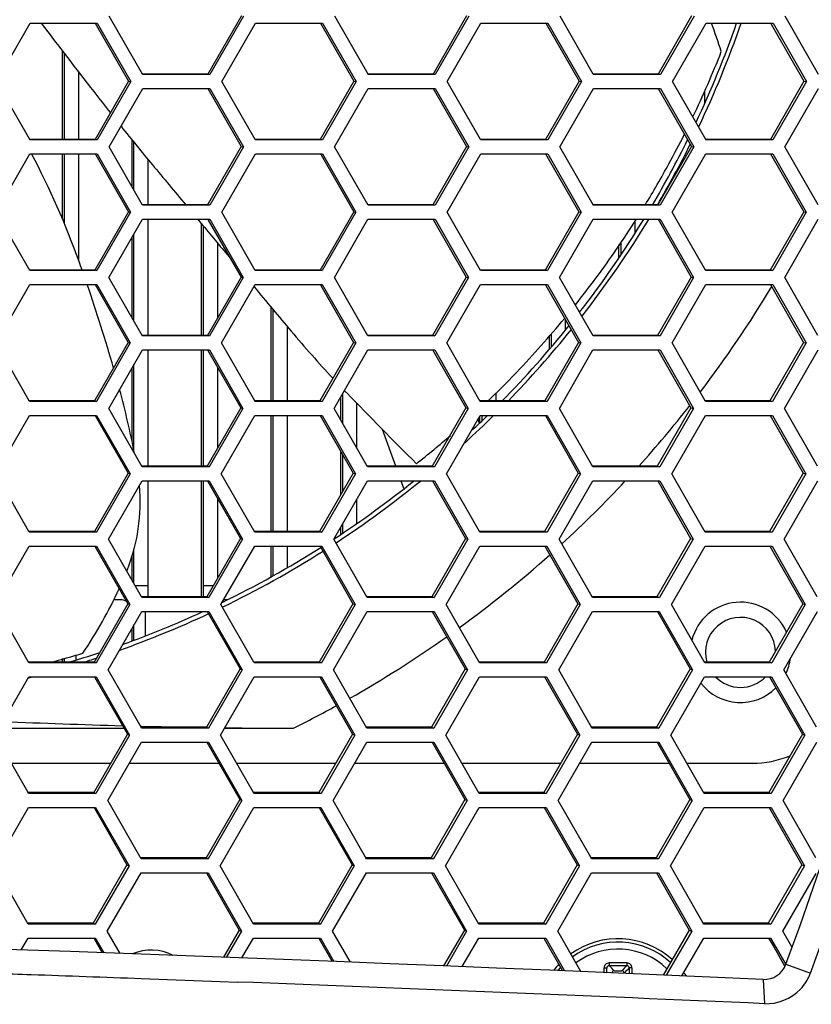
# Model space of a CAD drawing. Header units: millimetres. Extents: x 0 to 420, y -341 to 792.
# Tile 211 of 256: x 189.02 to 194.78, y 215.6 to 222.77. Entities that reach past the tile are written whole.
import ezdxf

# ---------------------------------------------------------------- set-up
doc = ezdxf.new("R2010")
doc.units = ezdxf.units.MM
doc.header["$LTSCALE"] = 23.1
doc.layers.get('0').update_dxf_attribs({"linetype": 'CONTINUOUS'})
doc.layers.add('02___PRT_ALL_AXES', color=7, linetype='CONTINUOUS')

msp = doc.modelspace()

# ---------------------------------------------------------------- linework, layer by layer
at = {"color": 7, "linetype": 'Continuous'}
for p, q in [((189.9131, 222.3749), (189.6703, 222.7978)), ((190.6325, 222.7996), (190.3879, 222.3749)), ((190.6479, 222.7978), (190.4031, 222.3729)), ((191.5551, 222.3749), (191.3124, 222.7978)), ((192.2728, 222.7996), (192.0283, 222.3749)), ((192.2894, 222.7978), (192.0447, 222.3729)), ((193.1959, 222.3749), (192.9535, 222.7978)), ((193.9119, 222.7996), (193.6676, 222.3749)), ((193.9297, 222.7978), (193.6852, 222.3729)), ((194.8367, 222.3729), (194.5933, 222.7978)), ((188.8484, 222.3219), (189.0933, 222.7469)), ((189.0933, 222.7469), (189.5822, 222.7469)), ((189.5686, 222.7469), (189.8115, 222.324)), ((189.5822, 222.7469), (189.8263, 222.3219)), ((190.491, 222.3219), (190.7358, 222.7469)), ((190.7358, 222.7469), (191.2244, 222.7469)), ((191.2096, 222.7469), (191.4522, 222.324)), ((191.2244, 222.7469), (191.4683, 222.3219)), ((192.1326, 222.3219), (192.3772, 222.7469)), ((192.3772, 222.7469), (192.8655, 222.7469)), ((192.8495, 222.7469), (193.0919, 222.324)), ((192.8655, 222.7469), (193.1091, 222.3219)), ((193.773, 222.3219), (194.0175, 222.7469)), ((194.0175, 222.7469), (194.5054, 222.7469)), ((194.4882, 222.7469), (194.4925, 222.7394)), ((194.4925, 222.7394), (194.7304, 222.324)), ((194.5054, 222.7469), (194.7489, 222.3219)), ((189.3298, 221.8993), (189.3298, 222.5436)), ((189.3434, 221.8993), (189.3434, 222.5258)), ((189.4454, 222.393), (189.4454, 221.8993)), ((189.9143, 222.3729), (189.9131, 222.3749)), ((190.3879, 222.3749), (189.9143, 222.3749)), ((190.4031, 222.3729), (189.9143, 222.3729)), ((191.5563, 222.3729), (191.5551, 222.3749)), ((192.0283, 222.3749), (191.5563, 222.3749)), ((192.0447, 222.3729), (191.5563, 222.3729)), ((193.1971, 222.3729), (193.1959, 222.3749)), ((193.6676, 222.3749), (193.1971, 222.3749)), ((193.6852, 222.3729), (193.1971, 222.3729)), ((189.0911, 221.8993), (188.8484, 222.3219)), ((189.8115, 222.324), (189.5667, 221.8993)), ((189.8263, 222.3219), (189.5814, 221.8969)), ((189.6693, 221.8459), (189.9142, 222.2709)), ((189.8115, 222.324), (189.8263, 222.3219)), ((189.9142, 222.2709), (190.403, 222.2709)), ((190.389, 222.2709), (190.6314, 221.8484)), ((190.403, 222.2709), (190.6468, 221.8459)), ((190.7335, 221.8993), (190.491, 222.3219)), ((191.4522, 222.324), (191.2076, 221.8993)), ((191.4683, 222.3219), (191.2235, 221.8969)), ((191.3113, 221.8459), (191.5561, 222.2709)), ((191.4522, 222.324), (191.4683, 222.3219)), ((191.5561, 222.2709), (192.0446, 222.2709)), ((192.0294, 222.2709), (192.2716, 221.8484)), ((192.0446, 222.2709), (192.2882, 221.8459)), ((192.3748, 221.8993), (192.1326, 222.3219)), ((193.0919, 222.324), (192.8474, 221.8993)), ((193.1091, 222.3219), (192.8645, 221.8969)), ((192.9523, 221.8459), (193.197, 222.2709)), ((193.0919, 222.324), (193.1091, 222.3219)), ((193.197, 222.2709), (193.6851, 222.2709)), ((193.6687, 222.2709), (193.9107, 221.8484)), ((193.6851, 222.2709), (193.9285, 221.8459)), ((194.015, 221.8993), (193.773, 222.3219)), ((194.7304, 222.324), (194.4861, 221.8993)), ((194.7489, 222.3219), (194.5043, 221.8969)), ((194.5921, 221.8459), (194.8366, 222.2709)), ((194.7304, 222.324), (194.7489, 222.3219)), ((194.0048, 222.2544), (194.0048, 222.1645)), ((189.0924, 221.8969), (189.0911, 221.8993)), ((189.5667, 221.8993), (189.0924, 221.8993)), ((189.5814, 221.8969), (189.0924, 221.8969)), ((189.5667, 221.8993), (189.5814, 221.8969)), ((189.9131, 221.421), (189.6693, 221.8459)), ((189.8364, 221.5547), (189.8364, 221.8961)), ((189.85, 221.531), (189.85, 221.8795)), ((190.6314, 221.8484), (190.3867, 221.4237)), ((190.6468, 221.8459), (190.4019, 221.421)), ((190.6314, 221.8484), (190.6468, 221.8459)), ((190.7348, 221.8969), (190.7335, 221.8993)), ((191.2076, 221.8993), (190.7348, 221.8993)), ((191.2235, 221.8969), (190.7348, 221.8969)), ((191.555, 221.421), (191.3113, 221.8459)), ((192.2716, 221.8484), (192.027, 221.4237)), ((192.2882, 221.8459), (192.0434, 221.421)), ((192.2716, 221.8484), (192.2882, 221.8459)), ((192.3762, 221.8969), (192.3748, 221.8993)), ((192.8474, 221.8993), (192.3762, 221.8993)), ((192.8645, 221.8969), (192.3762, 221.8969)), ((193.1941, 221.4237), (192.9523, 221.8459)), ((193.9107, 221.8484), (193.6662, 221.4237)), ((193.9285, 221.8459), (193.6838, 221.421)), ((193.9107, 221.8484), (193.9285, 221.8459)), ((194.0164, 221.8969), (194.015, 221.8993)), ((194.4861, 221.8993), (194.0164, 221.8993)), ((194.5043, 221.8969), (194.0164, 221.8969)), ((194.8337, 221.4237), (194.5921, 221.8459)), ((188.8473, 221.37), (189.0923, 221.7949)), ((189.0923, 221.7949), (189.5812, 221.7949)), ((189.3298, 221.3198), (189.3298, 221.7949)), ((189.3434, 221.2869), (189.3434, 221.7949)), ((189.4454, 221.7949), (189.4454, 221.0249)), ((189.568, 221.7949), (189.5713, 221.7892)), ((189.5713, 221.7892), (189.8103, 221.3728)), ((189.5812, 221.7949), (189.8251, 221.37)), ((190.4898, 221.37), (190.7347, 221.7949)), ((190.7347, 221.7949), (191.2233, 221.7949)), ((191.2089, 221.7949), (191.2125, 221.7887)), ((191.2125, 221.7887), (191.451, 221.3728)), ((191.2233, 221.7949), (191.467, 221.37)), ((192.1312, 221.37), (192.3761, 221.7949)), ((192.3761, 221.7949), (192.8643, 221.7949)), ((192.8487, 221.7949), (193.0906, 221.3728)), ((192.8643, 221.7949), (193.1078, 221.37)), ((193.7716, 221.37), (194.0162, 221.7949)), ((194.0162, 221.7949), (194.5042, 221.7949)), ((194.4873, 221.7949), (194.729, 221.3728)), ((194.5042, 221.7949), (194.7474, 221.37)), ((189.952, 221.7551), (189.952, 221.4237)), ((190.3867, 221.4237), (189.9131, 221.4237)), ((190.4019, 221.421), (189.9131, 221.421)), ((192.027, 221.4237), (191.555, 221.4237)), ((192.0434, 221.421), (191.555, 221.421)), ((193.1957, 221.421), (193.1941, 221.4237)), ((193.6662, 221.4237), (193.1957, 221.4237)), ((193.6838, 221.421), (193.1957, 221.421)), ((189.0911, 220.945), (188.8473, 221.37)), ((189.8103, 221.3728), (189.5654, 220.9481)), ((189.8251, 221.37), (189.58, 220.945)), ((189.8103, 221.3728), (189.8251, 221.37)), ((190.7334, 220.945), (190.4898, 221.37)), ((191.451, 221.3728), (191.2062, 220.9481)), ((191.467, 221.37), (191.222, 220.945)), ((191.451, 221.3728), (191.467, 221.37)), ((192.3747, 220.945), (192.1312, 221.37)), ((193.0906, 221.3728), (192.8459, 220.9481)), ((193.1078, 221.37), (192.8629, 220.945)), ((193.0906, 221.3728), (193.1078, 221.37)), ((194.013, 220.9481), (193.7716, 221.37)), ((194.729, 221.3728), (194.4844, 220.9481)), ((194.7474, 221.37), (194.5027, 220.945)), ((194.729, 221.3728), (194.7474, 221.37)), ((189.6679, 220.8941), (189.913, 221.319)), ((189.913, 221.319), (190.4017, 221.319)), ((189.952, 221.319), (189.952, 220.4726)), ((190.343, 220.4726), (190.343, 221.285)), ((190.3566, 220.4726), (190.3566, 221.2687)), ((190.3881, 221.319), (190.3915, 221.3131)), ((190.3915, 221.3131), (190.63, 220.8972)), ((190.4017, 221.319), (190.6454, 220.8941)), ((191.3099, 220.8941), (191.5548, 221.319)), ((191.5548, 221.319), (192.0433, 221.319)), ((192.0284, 221.319), (192.0321, 221.3126)), ((192.0321, 221.3126), (192.2701, 220.8972)), ((192.0433, 221.319), (192.2867, 220.8941)), ((192.9507, 220.8941), (193.1955, 221.319)), ((193.1955, 221.319), (193.6836, 221.319)), ((193.4982, 221.3046), (193.4982, 221.2199)), ((193.6676, 221.319), (193.909, 220.8972)), ((193.6836, 221.319), (193.9269, 220.8941)), ((194.5904, 220.8941), (194.8351, 221.319)), ((189.85, 220.5766), (189.85, 221.2098)), ((189.8364, 220.6003), (189.8364, 221.1862)), ((190.4586, 221.1464), (190.4586, 220.6)), ((193.3826, 221.039), (193.3826, 221.1338)), ((193.3962, 221.1534), (193.3962, 221.058)), ((189.5654, 220.9481), (189.0911, 220.9481)), ((189.58, 220.945), (189.0911, 220.945)), ((189.5654, 220.9481), (189.58, 220.945)), ((191.2062, 220.9481), (190.7334, 220.9481)), ((191.222, 220.945), (190.7334, 220.945)), ((191.2062, 220.9481), (191.222, 220.945)), ((192.8459, 220.9481), (192.3747, 220.9481)), ((192.8629, 220.945), (192.3747, 220.945)), ((192.8459, 220.9481), (192.8629, 220.945)), ((194.0148, 220.945), (194.013, 220.9481)), ((194.4844, 220.9481), (194.0148, 220.9481)), ((194.5027, 220.945), (194.0148, 220.945)), ((194.4844, 220.9481), (194.5027, 220.945)), ((188.8458, 220.4181), (189.091, 220.8431)), ((189.091, 220.8431), (189.5799, 220.8431)), ((189.567, 220.8431), (189.8087, 220.4216)), ((189.5799, 220.8431), (189.8235, 220.4181)), ((189.9096, 220.4726), (189.6679, 220.8941)), ((190.63, 220.8972), (190.3851, 220.4726)), ((190.6454, 220.8941), (190.4003, 220.4691)), ((190.4882, 220.4181), (190.7333, 220.8431)), ((190.63, 220.8972), (190.6454, 220.8941)), ((190.7333, 220.8431), (191.2219, 220.8431)), ((191.2078, 220.8431), (191.2113, 220.837)), ((191.2113, 220.837), (191.4493, 220.4216)), ((191.2219, 220.8431), (191.4653, 220.4181)), ((191.5533, 220.4691), (191.3099, 220.8941)), ((192.2701, 220.8972), (192.0253, 220.4726)), ((192.2867, 220.8941), (192.0417, 220.4691)), ((192.1295, 220.4181), (192.3745, 220.8431)), ((192.2701, 220.8972), (192.2867, 220.8941)), ((192.3745, 220.8431), (192.8627, 220.8431)), ((192.8475, 220.8431), (192.8513, 220.8365)), ((192.8513, 220.8365), (193.0888, 220.4216)), ((192.8627, 220.8431), (193.106, 220.4181)), ((193.194, 220.4691), (192.9507, 220.8941)), ((193.909, 220.8972), (193.6644, 220.4726)), ((193.9269, 220.8941), (193.682, 220.4691)), ((193.7697, 220.4181), (194.0146, 220.8431)), ((193.909, 220.8972), (193.9269, 220.8941)), ((194.0146, 220.8431), (194.5025, 220.8431)), ((194.4861, 220.8431), (194.7271, 220.4216)), ((194.5025, 220.8431), (194.7455, 220.4181)), ((194.8314, 220.4726), (194.5904, 220.8941)), ((190.8496, 219.997), (190.8496, 220.6785)), ((190.8632, 219.997), (190.8632, 220.6623)), ((192.9916, 220.5914), (192.9916, 220.5164)), ((190.9652, 220.5405), (190.9652, 219.997)), ((192.8896, 220.4856), (192.8896, 220.3919)), ((189.0873, 219.997), (188.8458, 220.4181)), ((189.8087, 220.4216), (189.5637, 219.997)), ((189.8235, 220.4181), (189.5784, 219.9932)), ((189.8087, 220.4216), (189.8235, 220.4181)), ((189.9116, 220.4691), (189.9096, 220.4726)), ((190.3851, 220.4726), (189.9116, 220.4726)), ((190.4003, 220.4691), (189.9116, 220.4691)), ((190.3851, 220.4726), (190.4003, 220.4691)), ((190.7295, 219.997), (190.4882, 220.4181)), ((191.4493, 220.4216), (191.2044, 219.997)), ((191.4653, 220.4181), (191.2202, 219.9932)), ((191.4493, 220.4216), (191.4653, 220.4181)), ((192.0253, 220.4726), (191.5533, 220.4726)), ((192.0417, 220.4691), (191.5533, 220.4691)), ((192.0253, 220.4726), (192.0417, 220.4691)), ((192.3728, 219.9932), (192.1295, 220.4181)), ((193.0888, 220.4216), (192.844, 219.997)), ((193.106, 220.4181), (192.861, 219.9932)), ((192.876, 220.3753), (192.876, 220.4706)), ((193.0888, 220.4216), (193.106, 220.4181)), ((193.6644, 220.4726), (193.194, 220.4726)), ((193.682, 220.4691), (193.194, 220.4691)), ((193.6644, 220.4726), (193.682, 220.4691)), ((194.0106, 219.997), (193.7697, 220.4181)), ((194.7271, 220.4216), (194.4824, 219.997)), ((194.7455, 220.4181), (194.5006, 219.9932)), ((194.7271, 220.4216), (194.7455, 220.4181)), ((189.6662, 219.9423), (189.9114, 220.3672)), ((189.9114, 220.3672), (190.4001, 220.3672)), ((189.952, 220.3672), (189.952, 219.5215)), ((190.343, 219.5215), (190.343, 220.3672)), ((190.3566, 219.5215), (190.3566, 220.3672)), ((190.3869, 220.3672), (190.6282, 219.9461)), ((190.4001, 220.3672), (190.6436, 219.9423)), ((191.308, 219.9423), (191.5531, 220.3672)), ((191.5531, 220.3672), (192.0415, 220.3672)), ((192.0271, 220.3672), (192.0307, 220.3609)), ((192.0307, 220.3609), (192.2682, 219.9461)), ((192.0415, 220.3672), (192.2848, 219.9423)), ((192.9488, 219.9423), (193.1937, 220.3672)), ((193.1937, 220.3672), (193.6818, 220.3672)), ((193.6662, 220.3672), (193.907, 219.9461)), ((193.6818, 220.3672), (193.9248, 219.9423)), ((194.5883, 219.9423), (194.8332, 220.3672)), ((189.85, 219.6328), (189.85, 220.2607)), ((189.8364, 219.6999), (189.8364, 220.2371)), ((190.4586, 220.2421), (190.4586, 219.6522)), ((191.3698, 220.0493), (191.3698, 219.8344)), ((192.485, 220.0553), (192.485, 219.997)), ((189.0895, 219.9932), (189.0873, 219.997)), ((189.5637, 219.997), (189.0895, 219.997)), ((189.5784, 219.9932), (189.0895, 219.9932)), ((189.5637, 219.997), (189.5784, 219.9932)), ((190.7317, 219.9932), (190.7295, 219.997)), ((191.2044, 219.997), (190.7317, 219.997)), ((191.2202, 219.9932), (190.7317, 219.9932)), ((191.2044, 219.997), (191.2202, 219.9932)), ((191.3562, 219.8581), (191.3562, 220.0258)), ((191.4718, 219.98), (191.4718, 219.6562)), ((192.844, 219.997), (192.3728, 219.997)), ((192.861, 219.9932), (192.3728, 219.9932)), ((192.844, 219.997), (192.861, 219.9932)), ((194.0128, 219.9932), (194.0106, 219.997)), ((194.4824, 219.997), (194.0128, 219.997)), ((194.5006, 219.9932), (194.0128, 219.9932)), ((194.4824, 219.997), (194.5006, 219.9932)), ((189.9098, 219.5174), (189.6662, 219.9423)), ((190.6282, 219.9461), (190.3832, 219.5215)), ((190.6436, 219.9423), (190.3984, 219.5174)), ((190.6282, 219.9461), (190.6436, 219.9423)), ((191.549, 219.5215), (191.308, 219.9423)), ((192.2682, 219.9461), (192.0232, 219.5215)), ((192.2848, 219.9423), (192.0397, 219.5174)), ((192.2682, 219.9461), (192.2848, 219.9423)), ((193.1918, 219.5174), (192.9488, 219.9423)), ((193.907, 219.9461), (193.6622, 219.5215)), ((193.9248, 219.9423), (193.6798, 219.5174)), ((193.907, 219.9461), (193.9248, 219.9423)), ((194.8287, 219.5215), (194.5883, 219.9423)), ((188.844, 219.4664), (189.0893, 219.8913)), ((189.0893, 219.8913), (189.5782, 219.8913)), ((189.5658, 219.8913), (189.5688, 219.8859)), ((189.5688, 219.8859), (189.8069, 219.4706)), ((189.5782, 219.8913), (189.8217, 219.4664)), ((190.4863, 219.4664), (190.7315, 219.8913)), ((190.7315, 219.8913), (191.22, 219.8913)), ((190.8496, 219.046), (190.8496, 219.8913)), ((190.8632, 219.046), (190.8632, 219.8913)), ((190.9652, 219.8913), (190.9652, 219.046)), ((191.2064, 219.8913), (191.4473, 219.4706)), ((191.22, 219.8913), (191.4633, 219.4664)), ((192.1275, 219.4664), (192.3726, 219.8913)), ((192.3656, 219.8371), (192.3562, 219.8629)), ((192.3694, 219.8407), (192.3694, 219.8858)), ((192.3726, 219.8913), (192.8608, 219.8913)), ((192.383, 219.8913), (192.383, 219.8535)), ((192.846, 219.8913), (192.8496, 219.8849)), ((192.8496, 219.8849), (193.0866, 219.4706)), ((192.8608, 219.8913), (193.1038, 219.4664)), ((193.7675, 219.4664), (194.0125, 219.8913)), ((194.0125, 219.8913), (194.5004, 219.8913)), ((194.4843, 219.8913), (194.7247, 219.4706)), ((194.5004, 219.8913), (194.7431, 219.4664)), ((191.7568, 219.5215), (191.66, 219.7875)), ((191.3562, 219.3128), (191.3562, 219.6296)), ((191.3698, 219.6059), (191.3698, 219.3363)), ((189.8069, 219.4706), (189.5617, 219.046)), ((189.8069, 219.4706), (189.8217, 219.4664)), ((190.3832, 219.5215), (189.9098, 219.5215)), ((190.3984, 219.5174), (189.9098, 219.5174)), ((190.3832, 219.5215), (190.3984, 219.5174)), ((191.4473, 219.4706), (191.2022, 219.046)), ((191.4473, 219.4706), (191.4633, 219.4664)), ((191.5513, 219.5174), (191.549, 219.5215)), ((192.0232, 219.5215), (191.5513, 219.5215)), ((192.0397, 219.5174), (191.5513, 219.5174)), ((192.0232, 219.5215), (192.0397, 219.5174)), ((193.0866, 219.4706), (192.8416, 219.046)), ((193.0866, 219.4706), (193.1038, 219.4664)), ((193.6622, 219.5215), (193.1918, 219.5215)), ((193.6798, 219.5174), (193.1918, 219.5174)), ((193.6622, 219.5215), (193.6798, 219.5174)), ((194.7247, 219.4706), (194.4799, 219.046)), ((194.7247, 219.4706), (194.7431, 219.4664)), ((189.085, 219.046), (188.844, 219.4664)), ((189.8217, 219.4664), (189.5764, 219.0415)), ((189.6642, 218.9905), (189.9095, 219.4154)), ((189.9095, 219.4154), (190.3982, 219.4154)), ((189.952, 219.4154), (189.952, 218.5705)), ((190.343, 218.5705), (190.343, 219.4154)), ((190.3566, 218.5705), (190.3566, 219.4154)), ((190.3854, 219.4154), (190.3886, 219.4099)), ((190.3886, 219.4099), (190.6261, 218.9951)), ((190.3982, 219.4154), (190.6415, 218.9905)), ((190.7296, 219.0415), (190.4863, 219.4664)), ((191.4633, 219.4664), (191.2181, 219.0415)), ((191.3059, 218.9905), (191.5511, 219.4154)), ((191.5511, 219.4154), (192.0394, 219.4154)), ((191.8161, 219.3587), (191.7955, 219.4154)), ((192.0254, 219.4154), (192.2659, 218.9951)), ((192.0394, 219.4154), (192.2825, 218.9905)), ((192.368, 219.046), (192.1275, 219.4664)), ((193.1038, 219.4664), (192.8587, 219.0415)), ((192.9464, 218.9905), (193.1915, 219.4154)), ((193.1915, 219.4154), (193.6795, 219.4154)), ((193.6643, 219.4154), (193.6681, 219.4088)), ((193.6681, 219.4088), (193.9045, 218.9951)), ((193.6795, 219.4154), (193.9224, 218.9905)), ((194.0103, 219.0415), (193.7675, 219.4664)), ((194.7431, 219.4664), (194.4981, 219.0415)), ((194.5858, 218.9905), (194.8308, 219.4154)), ((190.4586, 219.2875), (190.4586, 218.705)), ((191.4718, 219.278), (191.4718, 219.106)), ((189.0876, 219.0415), (189.085, 219.046)), ((189.5617, 219.046), (189.0876, 219.046)), ((189.5764, 219.0415), (189.0876, 219.0415)), ((189.5617, 219.046), (189.5764, 219.0415)), ((191.2022, 219.046), (190.7296, 219.046)), ((191.2181, 219.0415), (190.7296, 219.0415)), ((191.2022, 219.046), (191.2181, 219.0415)), ((191.3562, 219.0244), (191.3562, 219.0778)), ((191.3698, 219.1013), (191.3698, 219.0329)), ((192.3705, 219.0415), (192.368, 219.046)), ((192.8416, 219.046), (192.3705, 219.046)), ((192.8587, 219.0415), (192.3705, 219.0415)), ((192.8416, 219.046), (192.8587, 219.0415)), ((194.4799, 219.046), (194.0103, 219.046)), ((194.4981, 219.0415), (194.0103, 219.0415)), ((194.4799, 219.046), (194.4981, 219.0415)), ((189.9048, 218.5705), (189.6642, 218.9905)), ((190.6261, 218.9951), (190.3809, 218.5705)), ((190.6415, 218.9905), (190.3962, 218.5657)), ((190.6261, 218.9951), (190.6415, 218.9905)), ((191.549, 218.5657), (191.3059, 218.9905)), ((192.2659, 218.9951), (192.0208, 218.5705)), ((192.2825, 218.9905), (192.0373, 218.5657)), ((192.2659, 218.9951), (192.2825, 218.9905)), ((193.1865, 218.5705), (192.9464, 218.9905)), ((193.9045, 218.9951), (193.6596, 218.5705)), ((193.9224, 218.9905), (193.6772, 218.5657)), ((193.9045, 218.9951), (193.9224, 218.9905)), ((194.8256, 218.5705), (194.5858, 218.9905)), ((188.8419, 218.5147), (189.0873, 218.9396)), ((189.0873, 218.9396), (189.5761, 218.9396)), ((189.5641, 218.9396), (189.5671, 218.9344)), ((189.5671, 218.9344), (189.8047, 218.5196)), ((189.5761, 218.9396), (189.8195, 218.5147)), ((189.85, 218.6662), (189.85, 218.9184)), ((190.484, 218.5147), (190.7293, 218.9396)), ((190.7293, 218.9396), (191.2178, 218.9396)), ((190.8496, 218.7183), (190.8496, 218.9396)), ((190.8632, 218.7256), (190.8632, 218.9396)), ((190.9652, 218.9396), (190.9652, 218.7806)), ((191.2046, 218.9396), (191.2079, 218.9339)), ((191.2079, 218.9339), (191.4449, 218.5196)), ((191.2178, 218.9396), (191.4609, 218.5147)), ((192.125, 218.5147), (192.3703, 218.9396)), ((192.3703, 218.9396), (192.8584, 218.9396)), ((192.844, 218.9396), (193.084, 218.5196)), ((192.8584, 218.9396), (193.1012, 218.5147)), ((193.7649, 218.5147), (194.01, 218.9396)), ((194.01, 218.9396), (194.4978, 218.9396)), ((194.4822, 218.9396), (194.722, 218.5196)), ((194.4978, 218.9396), (194.7404, 218.5147)), ((189.8364, 218.6899), (189.8364, 218.8666)), ((189.952, 218.6498), (189.8594, 218.6498)), ((190.4267, 218.6498), (190.3566, 218.6498)), ((189.7514, 218.5478), (189.7038, 218.5478)), ((189.9076, 218.5657), (189.9048, 218.5705)), ((190.3809, 218.5705), (189.9076, 218.5705)), ((190.3962, 218.5657), (189.9076, 218.5657)), ((190.3809, 218.5705), (190.3962, 218.5657)), ((190.531, 218.5478), (190.5031, 218.5478)), ((192.0208, 218.5705), (191.549, 218.5705)), ((192.0373, 218.5657), (191.549, 218.5657)), ((192.0208, 218.5705), (192.0373, 218.5657)), ((193.1892, 218.5657), (193.1865, 218.5705)), ((193.6596, 218.5705), (193.1892, 218.5705)), ((193.6772, 218.5657), (193.1892, 218.5657)), ((193.6596, 218.5705), (193.6772, 218.5657)), ((189.0823, 218.0951), (188.8419, 218.5147)), ((189.8047, 218.5196), (189.5594, 218.0951)), ((189.8195, 218.5147), (189.574, 218.0899)), ((189.8047, 218.5196), (189.8195, 218.5147)), ((190.7241, 218.0951), (190.484, 218.5147)), ((191.4449, 218.5196), (191.1997, 218.0951)), ((191.4609, 218.5147), (191.2155, 218.0899)), ((191.4449, 218.5196), (191.4609, 218.5147)), ((192.3649, 218.0951), (192.125, 218.5147)), ((193.084, 218.5196), (192.8389, 218.0951)), ((193.1012, 218.5147), (192.856, 218.0899)), ((193.084, 218.5196), (193.1012, 218.5147)), ((194.0075, 218.0899), (193.7649, 218.5147)), ((194.722, 218.5196), (194.477, 218.0951)), ((194.7404, 218.5147), (194.4952, 218.0899)), ((194.722, 218.5196), (194.7404, 218.5147)), ((189.6619, 218.0389), (189.9073, 218.4637)), ((189.9073, 218.4637), (190.3959, 218.4637)), ((189.935, 218.2891), (189.935, 218.4637)), ((190.3835, 218.4637), (190.6236, 218.0442)), ((190.3959, 218.4637), (190.639, 218.0389)), ((191.3033, 218.0389), (191.5487, 218.4637)), ((191.5487, 218.4637), (192.037, 218.4637)), ((192.0233, 218.4637), (192.2632, 218.0442)), ((192.037, 218.4637), (192.2798, 218.0389)), ((192.9437, 218.0389), (193.1889, 218.4637)), ((193.1889, 218.4637), (193.6769, 218.4637)), ((193.6621, 218.4637), (193.6657, 218.4574)), ((193.6657, 218.4574), (193.9017, 218.0442)), ((193.6769, 218.4637), (193.9195, 218.0389)), ((194.5828, 218.0389), (194.828, 218.4637)), ((189.8364, 218.2518), (189.8364, 218.341)), ((189.85, 218.257), (189.85, 218.3646)), ((189.3298, 218.0951), (189.3298, 218.1199)), ((189.3434, 218.0951), (189.3434, 218.1236)), ((189.4284, 218.1133), (189.4284, 218.1468)), ((189.0853, 218.0899), (189.0823, 218.0951)), ((189.5594, 218.0951), (189.0853, 218.0951)), ((189.574, 218.0899), (189.0853, 218.0899)), ((189.5594, 218.0951), (189.574, 218.0899)), ((189.9019, 217.6197), (189.6619, 218.0389)), ((190.6236, 218.0442), (190.3783, 217.6197)), ((190.639, 218.0389), (190.3936, 217.6141)), ((190.6236, 218.0442), (190.639, 218.0389)), ((190.7271, 218.0899), (190.7241, 218.0951)), ((191.1997, 218.0951), (190.7271, 218.0951)), ((191.2155, 218.0899), (190.7271, 218.0899)), ((191.1997, 218.0951), (191.2155, 218.0899)), ((191.5462, 217.6141), (191.3033, 218.0389)), ((192.2632, 218.0442), (192.018, 217.6197)), ((192.2798, 218.0389), (192.0344, 217.6141)), ((192.2632, 218.0442), (192.2798, 218.0389)), ((192.3679, 218.0899), (192.3649, 218.0951)), ((192.8389, 218.0951), (192.3679, 218.0951)), ((192.856, 218.0899), (192.3679, 218.0899)), ((192.8389, 218.0951), (192.856, 218.0899)), ((193.1831, 217.6197), (192.9437, 218.0389)), ((193.9017, 218.0442), (193.6566, 217.6197)), ((193.9195, 218.0389), (193.6742, 217.6141)), ((193.9017, 218.0442), (193.9195, 218.0389)), ((194.477, 218.0951), (194.0075, 218.0951)), ((194.4952, 218.0899), (194.0075, 218.0899)), ((194.477, 218.0951), (194.4952, 218.0899)), ((194.822, 217.6197), (194.5828, 218.0389)), ((188.8395, 217.5632), (189.085, 217.988)), ((189.085, 217.988), (189.5738, 217.988)), ((189.5621, 217.988), (189.565, 217.9829)), ((189.565, 217.9829), (189.8021, 217.5687)), ((189.5738, 217.988), (189.8169, 217.5632)), ((190.4814, 217.5632), (190.7268, 217.988)), ((190.7268, 217.988), (191.2153, 217.988)), ((191.2024, 217.988), (191.2056, 217.9824)), ((191.2056, 217.9824), (191.4421, 217.5687)), ((191.2153, 217.988), (191.4582, 217.5632)), ((192.1222, 217.5632), (192.3676, 217.988)), ((192.3676, 217.988), (192.8556, 217.988)), ((192.8416, 217.988), (193.0811, 217.5687)), ((192.8556, 217.988), (193.0983, 217.5632)), ((193.7618, 217.5632), (194.0071, 217.988)), ((194.0071, 217.988), (194.4949, 217.988)), ((194.4796, 217.988), (194.7188, 217.5687)), ((194.4949, 217.988), (194.7372, 217.5632)), ((188.8682, 217.6128), (189.7769, 217.6128)), ((189.8964, 217.628), (189.9049, 217.6278)), ((189.8969, 217.6284), (189.9053, 217.6282)), ((189.905, 217.6141), (189.9019, 217.6197)), ((190.3783, 217.6197), (189.905, 217.6197)), ((190.3936, 217.6141), (189.905, 217.6141)), ((190.3783, 217.6197), (190.3936, 217.6141)), ((190.51, 217.6128), (191.0116, 217.6128)), ((192.018, 217.6197), (191.5462, 217.6197)), ((192.0344, 217.6141), (191.5462, 217.6141)), ((192.018, 217.6197), (192.0344, 217.6141)), ((193.1863, 217.6141), (193.1831, 217.6197)), ((193.6566, 217.6197), (193.1863, 217.6197)), ((193.6742, 217.6141), (193.1863, 217.6141)), ((193.6566, 217.6197), (193.6742, 217.6141)), ((189.0793, 217.1443), (188.8395, 217.5632)), ((189.8021, 217.5687), (189.5567, 217.1443)), ((189.8169, 217.5632), (189.5714, 217.1384)), ((189.8021, 217.5687), (189.8169, 217.5632)), ((190.7209, 217.1443), (190.4814, 217.5632)), ((191.4421, 217.5687), (191.1968, 217.1443)), ((191.4582, 217.5632), (191.2127, 217.1384)), ((191.4421, 217.5687), (191.4582, 217.5632)), ((192.3648, 217.1384), (192.1222, 217.5632)), ((193.0811, 217.5687), (192.8358, 217.1443)), ((193.0983, 217.5632), (192.8529, 217.1384)), ((193.0811, 217.5687), (193.0983, 217.5632)), ((194.0042, 217.1384), (193.7618, 217.5632)), ((194.7188, 217.5687), (194.4737, 217.1443)), ((194.7372, 217.5632), (194.4919, 217.1384)), ((194.7188, 217.5687), (194.7372, 217.5632)), ((189.6592, 217.0874), (189.9047, 217.5122)), ((189.9047, 217.5122), (190.3933, 217.5122)), ((190.3813, 217.5122), (190.6208, 217.0934)), ((190.3933, 217.5122), (190.6362, 217.0874)), ((191.3004, 217.0874), (191.5459, 217.5122)), ((191.5459, 217.5122), (192.0341, 217.5122)), ((192.0209, 217.5122), (192.0242, 217.5065)), ((192.0242, 217.5065), (192.2602, 217.0934)), ((192.0341, 217.5122), (192.2768, 217.0874)), ((192.9405, 217.0874), (193.1859, 217.5122)), ((193.1859, 217.5122), (193.6738, 217.5122)), ((193.6594, 217.5122), (193.663, 217.506)), ((193.663, 217.506), (193.8984, 217.0934)), ((193.6738, 217.5122), (193.9162, 217.0874)), ((194.5795, 217.0874), (194.8248, 217.5122)), ((188.9571, 217.3578), (189.6802, 217.3578)), ((189.8155, 217.3578), (190.4696, 217.3578)), ((190.5988, 217.3578), (191.3202, 217.3578)), ((191.4567, 217.3578), (192.1091, 217.3578)), ((192.2395, 217.3578), (192.9592, 217.3578)), ((193.0967, 217.3578), (193.7475, 217.3578)), ((193.879, 217.3578), (194.3533, 217.3578)), ((189.5567, 217.1443), (189.0793, 217.1443)), ((189.0827, 217.1384), (189.0793, 217.1443)), ((189.5714, 217.1384), (189.0827, 217.1384)), ((189.5567, 217.1443), (189.5714, 217.1384)), ((191.1968, 217.1443), (190.7209, 217.1443)), ((190.7243, 217.1384), (190.7209, 217.1443)), ((191.2127, 217.1384), (190.7243, 217.1384)), ((191.1968, 217.1443), (191.2127, 217.1384)), ((192.8358, 217.1443), (192.3615, 217.1443)), ((192.8529, 217.1384), (192.3648, 217.1384)), ((192.8358, 217.1443), (192.8529, 217.1384)), ((194.4737, 217.1443), (194.0009, 217.1443)), ((194.4919, 217.1384), (194.0042, 217.1384)), ((194.4737, 217.1443), (194.4919, 217.1384)), ((188.8368, 216.6117), (189.0824, 217.0365)), ((189.0824, 217.0365), (189.5711, 217.0365)), ((189.5598, 217.0365), (189.5626, 217.0316)), ((189.5711, 217.0365), (189.814, 216.6117)), ((189.9021, 216.6627), (189.6592, 217.0874)), ((190.6208, 217.0934), (190.3754, 216.6689)), ((190.6362, 217.0874), (190.3906, 216.6627)), ((190.4784, 216.6117), (190.724, 217.0365)), ((190.6208, 217.0934), (190.6362, 217.0874)), ((190.724, 217.0365), (191.2123, 217.0365)), ((191.1999, 217.0365), (191.439, 216.618)), ((191.2123, 217.0365), (191.455, 216.6117)), ((191.5395, 216.6689), (191.3004, 217.0874)), ((192.2602, 217.0934), (192.0148, 216.6689)), ((192.2768, 217.0874), (192.0313, 216.6627)), ((192.1189, 216.6117), (192.3645, 217.0365)), ((192.2602, 217.0934), (192.2768, 217.0874)), ((192.3645, 217.0365), (192.8525, 217.0365)), ((192.8389, 217.0365), (193.0777, 216.618)), ((192.8525, 217.0365), (193.0949, 216.6117)), ((193.1794, 216.6689), (192.9405, 217.0874)), ((193.8984, 217.0934), (193.6531, 216.6689)), ((193.9162, 217.0874), (193.6708, 216.6627)), ((193.7584, 216.6117), (194.0038, 217.0365)), ((193.8984, 217.0934), (193.9162, 217.0874)), ((194.0038, 217.0365), (194.4915, 217.0365)), ((194.4767, 217.0365), (194.4803, 217.0301)), ((194.4915, 217.0365), (194.7336, 216.6117)), ((194.8181, 216.6689), (194.5795, 217.0874)), ((189.5626, 217.0316), (189.7992, 216.618)), ((194.4803, 217.0301), (194.7152, 216.618)), ((189.0798, 216.1871), (188.8368, 216.6117)), ((189.7992, 216.618), (189.5537, 216.1936)), ((189.814, 216.6117), (189.5684, 216.1871)), ((189.7992, 216.618), (189.814, 216.6117)), ((190.3754, 216.6689), (189.8986, 216.6689)), ((190.3906, 216.6627), (189.9021, 216.6627)), ((190.3754, 216.6689), (190.3906, 216.6627)), ((190.7211, 216.1871), (190.4784, 216.6117)), ((191.439, 216.618), (191.1936, 216.1936)), ((191.455, 216.6117), (191.2094, 216.1871)), ((191.439, 216.618), (191.455, 216.6117)), ((192.0148, 216.6689), (191.5395, 216.6689)), ((191.5431, 216.6627), (191.5395, 216.6689)), ((192.0313, 216.6627), (191.5431, 216.6627)), ((192.0148, 216.6689), (192.0313, 216.6627)), ((192.3614, 216.1871), (192.1189, 216.6117)), ((193.0777, 216.618), (192.8323, 216.1936)), ((193.0949, 216.6117), (192.8494, 216.1871)), ((193.0777, 216.618), (193.0949, 216.6117)), ((193.6531, 216.6689), (193.1794, 216.6689)), ((193.1829, 216.6627), (193.1794, 216.6689)), ((193.6708, 216.6627), (193.1829, 216.6627)), ((193.6531, 216.6689), (193.6708, 216.6627)), ((193.9968, 216.1936), (193.7584, 216.6117)), ((194.7152, 216.618), (194.4699, 216.1936)), ((194.7336, 216.6117), (194.4881, 216.1871)), ((194.7152, 216.618), (194.7336, 216.6117)), ((189.6561, 216.1361), (189.9018, 216.5608)), ((189.9018, 216.5608), (190.3903, 216.5608)), ((190.3787, 216.5608), (190.3815, 216.5558)), ((190.3815, 216.5558), (190.6176, 216.1427)), ((190.3903, 216.5608), (190.633, 216.1361)), ((191.2971, 216.1361), (191.5427, 216.5608)), ((191.5427, 216.5608), (192.0309, 216.5608)), ((192.0181, 216.5608), (192.2568, 216.1427)), ((192.0309, 216.5608), (192.2734, 216.1361)), ((192.937, 216.1361), (193.1826, 216.5608)), ((193.1826, 216.5608), (193.6704, 216.5608)), ((193.6563, 216.5608), (193.8947, 216.1427)), ((193.6704, 216.5608), (193.9126, 216.1361)), ((194.5757, 216.1361), (194.8182, 216.5557)), ((189.5537, 216.1936), (189.076, 216.1936)), ((189.5684, 216.1871), (189.0798, 216.1871)), ((189.5537, 216.1936), (189.5684, 216.1871)), ((191.1936, 216.1936), (190.7174, 216.1936)), ((191.2094, 216.1871), (190.7211, 216.1871)), ((191.1936, 216.1936), (191.2094, 216.1871)), ((192.8323, 216.1936), (192.3576, 216.1936)), ((192.8494, 216.1871), (192.3614, 216.1871)), ((192.8323, 216.1936), (192.8494, 216.1871)), ((194.4699, 216.1936), (193.9968, 216.1936)), ((194.0005, 216.1871), (193.9968, 216.1936)), ((194.4881, 216.1871), (194.0005, 216.1871)), ((194.4699, 216.1936), (194.4881, 216.1871)), ((189.7499, 215.972), (189.6561, 216.1361)), ((190.6176, 216.1427), (190.5031, 215.9448)), ((190.633, 216.1361), (190.522, 215.9441)), ((190.6176, 216.1427), (190.633, 216.1361)), ((191.427, 215.9087), (191.2971, 216.1361)), ((192.2568, 216.1427), (192.1059, 215.882)), ((192.2734, 216.1361), (192.1259, 215.8812)), ((192.2568, 216.1427), (192.2734, 216.1361)), ((193.1057, 215.8404), (192.937, 216.1361)), ((193.8947, 216.1427), (193.705, 215.8147)), ((193.9126, 216.1361), (193.7261, 215.8138)), ((193.8947, 216.1427), (193.9126, 216.1361)), ((194.6412, 216.0211), (194.5757, 216.1361)), ((189.029, 215.9981), (189.0794, 216.0851)), ((189.0794, 216.0851), (189.568, 216.0851)), ((189.5572, 216.0851), (189.5599, 216.0805)), ((189.5599, 216.0805), (189.6192, 215.9767)), ((189.568, 216.0851), (189.6302, 215.9763)), ((190.6367, 215.9399), (190.7208, 216.0851)), ((190.7208, 216.0851), (191.209, 216.0851)), ((191.197, 216.0851), (191.2, 216.08)), ((191.2, 216.08), (191.2948, 215.9139)), ((191.209, 216.0851), (191.3071, 215.9134)), ((192.2404, 215.8767), (192.361, 216.0851)), ((192.361, 216.0851), (192.849, 216.0851)), ((192.8357, 216.0851), (192.839, 216.0794)), ((192.839, 216.0794), (192.9721, 215.8461)), ((192.849, 216.0851), (192.9857, 215.8455)), ((193.8404, 215.8089), (194.0001, 216.0851)), ((194.0001, 216.0851), (194.4877, 216.0851)), ((194.4733, 216.0851), (194.5098, 216.0211)), ((194.4877, 216.0851), (194.528, 216.0144)), ((194.5098, 216.0211), (194.5913, 215.878)), ((194.528, 216.0144), (194.598, 215.8916)), ((194.5992, 215.8942), (194.777, 215.8283)), ((193.3483, 215.8464), (193.4034, 215.8464)), ((189.9019, 215.7908), (190.479, 215.7695)), ((190.4789, 215.7692), (190.6017, 215.7648)), ((190.479, 215.7695), (190.6017, 215.7648)), ((194.4323, 215.7835), (194.4428, 215.6067))]:
    msp.add_line(p, q, dxfattribs=at)
for centre, radius, start, end in [((169.5758, 225.1778), 26.8796, 339.64533, 20.35467), ((169.5758, 225.1778), 26.69, 339.64533, 20.35467), ((237.299, 259.2412), 60.3967, 217.174487, 217.770194), ((187.2558, 225.1778), 7.395, 334.76463, 340.80342), ((187.2558, 225.1778), 7.4262, 334.59508, 340.88811), ((191.0299, 221.5771), 3.2444, 17.26856, 21.13498), ((187.4497, 225.1597), 7.1741, 334.44, 338.58268), ((205.3728, 234.5033), 20.008, 217.77019, 218.33436), ((205.3728, 234.5033), 20.008, 218.6901, 219.73097), ((187.4505, 225.1594), 7.1732, 331.38109, 333.33352), ((187.2558, 225.1778), 7.395, 329.48309, 333.66214), ((187.2558, 225.1778), 7.4262, 329.62741, 333.50333), ((183.6879, 218.9374), 6.1245, 19.80045, 27.81905), ((503.5815, 482.3534), 407.7684, 219.730974, 219.784111), ((187.4495, 225.16), 7.1743, 328.59561, 331.3808), ((503.5815, 482.3534), 407.7684, 219.803263, 219.847668), ((187.2558, 225.1778), 7.395, 322.16132, 328.52777), ((187.2558, 225.1778), 7.4262, 322.06289, 328.67568), ((187.4481, 225.161), 7.1762, 323.46985, 327.62), ((442.7304, 431.5683), 328.5094, 219.847668, 219.856518), ((177.503, 216.7106), 12.698, 19.49485, 19.80045), ((177.503, 216.7106), 12.698, 16.11886, 18.99247), ((187.4496, 225.16), 7.1743, 321.52229, 323.46911), ((442.7304, 431.5683), 328.5094, 219.904103, 219.97768), ((187.2558, 225.1778), 8.446, 322.71013, 329.00713), ((187.4481, 225.1614), 7.1764, 316.33181, 320.53271), ((197.7584, 226.175), 8.8256, 219.97768, 222.95421), ((187.2558, 225.1778), 7.395, 315.5139, 321.20843), ((187.2558, 225.1778), 7.4262, 315.74347, 321.1143), ((187.4494, 225.1603), 7.1747, 315.92279, 316.33114), ((187.4484, 225.1612), 7.176, 313.94038, 315.92268), ((183.268, 218.3296), 6.7099, 11.0485, 15.11863), ((197.7584, 226.175), 8.8256, 223.74836, 223.90693), ((213.2066, 241.0447), 30.2675, 223.90693, 225.27677), ((187.2558, 225.1778), 8.446, 317.9522, 321.86115), ((187.2558, 225.1778), 7.4262, 312.38049, 314.59985), ((187.2558, 225.1778), 7.395, 313.17203, 314.34709), ((187.4423, 225.1682), 7.1852, 308.42524, 311.00262), ((187.2558, 225.1778), 7.395, 310.07113, 310.12629), ((187.2558, 225.1778), 7.395, 303.23843, 308.77671), ((187.2558, 225.1778), 7.4262, 303.20231, 309.07121), ((187.2558, 225.1778), 8.446, 312.5479, 316.95981), ((188.5457, 219.2627), 1.3504, 338.03064, 5.08979), ((187.2558, 225.1778), 7.4262, 295.84519, 302.33244), ((187.2558, 225.1778), 7.395, 295.96704, 302.33453), ((187.2558, 225.1778), 8.446, 306.01241, 311.75131), ((186.7937, 219.9821), 3.2444, 325.83999, 335.34577), ((189.7514, 218.4628), 0.085, 58.55852, 90), ((194.2683, 218.1653), 0.3655, 23.76957, 166.00486), ((187.2558, 225.1778), 7.4262, 289.60027, 294.97236), ((187.2558, 225.1778), 7.395, 289.88882, 294.71535), ((194.2683, 218.1653), 0.255, 2.00035, 196.05825), ((187.2558, 225.1778), 8.446, 299.55772, 305.2368), ((187.363, 225.0131), 7.1722, 285.1715, 287.15473), ((187.2558, 225.1778), 7.395, 286.61181, 288.48616), ((187.2558, 225.1778), 7.4262, 287.40354, 288.21992), ((194.2683, 218.1653), 0.3655, 334.94589, 353.24724), ((187.2558, 225.1778), 7.4262, 284.23842, 284.43174), ((194.2683, 218.1653), 0.255, 224.24648, 315.75352), ((194.2683, 218.1653), 0.3655, 217.88934, 314.88407), ((187.2558, 225.1778), 8.446, 296.40299, 298.79214), ((191.7398, 287.268), 69.6645, 267.660617, 268.376484), ((191.194, 268.473), 50.8615, 268.54769, 268.98839), ((191.0199, 256.6518), 39.039, 269.25453, 269.98789), ((194.3533, 218.0803), 0.7225, 270, 292.51213), ((169.5758, -341.2622), 557.6, 87.445048, 92.554952), ((193.3758, 215.4878), 0.5919, 48.12156, 125.51995), ((193.3758, 215.4878), 0.5918, 48.11858, 125.51841), ((193.3758, 215.4878), 0.5674, 47.60076, 125.77009), ((193.3758, 215.4878), 0.5169, 46.37669, 126.36782), ((193.3758, 215.4878), 0.5919, 136.71683, 142.38876), ((193.3758, 215.4878), 0.5918, 136.71963, 142.37752), ((193.3747, 196.4962), 19.4076, 89.80363, 90.18994), ((194.4398, 215.9533), 0.17, 267.44505, 339.64533), ((193.3758, 215.4878), 0.5674, 137.47254, 140.63151), ((193.011, 215.8527), 0.2652, 355.74874, 3.18991), ((193.0133, 215.8497), 0.2806, 356.43947, 3.26263), ((193.3759, 196.6372), 19.2462, 89.807, 90.19331), ((192.7061, 215.2338), 0.8875, 43.64713, 47.03605), ((194.0455, 215.2339), 0.8874, 132.96355, 136.35313), ((193.7383, 215.8498), 0.2806, 176.73888, 185.0158), ((193.7428, 215.8529), 0.2674, 176.80245, 186.11574), ((193.3758, 215.4878), 0.5918, 32.71597, 35.87496), ((193.3758, 215.4878), 0.5919, 32.71026, 35.87326), ((194.4323, 215.956), 0.3676, 336.9311, 339.65794), ((168.7895, -360.7767), 576.954, 87.4515892, 87.8333692), ((193.3758, 215.4878), 0.5674, 34.44785, 34.75938), ((194.4735, 215.9362), 0.3219, 316.04161, 328.19508)]:
    msp.add_arc(centre, radius, start, end, dxfattribs=at)
for points, knots in [([(193.3104, 215.9037), (193.3057, 215.9037), (193.2963, 215.9017), (193.2845, 215.8936), (193.2769, 215.8815), (193.2755, 215.8721), (193.2757, 215.8675)], [0, 0, 0, 0, 0.251866, 0.502982, 0.752323, 1, 1, 1, 1]), ([(193.3104, 215.9037), (193.3104, 215.9013), (193.3104, 215.8968), (193.3105, 215.8907), (193.3107, 215.8863), (193.3107, 215.884), (193.3109, 215.8833)], [0, 0, 0, 0, 0.345925, 0.66151, 0.892731, 1, 1, 1, 1]), ([(193.4412, 215.9037), (193.4413, 215.9013), (193.4412, 215.8968), (193.4412, 215.8907), (193.4409, 215.8863), (193.4409, 215.884), (193.4407, 215.8833)], [0, 0, 0, 0, 0.345924, 0.661508, 0.892729, 1, 1, 1, 1]), ([(193.4759, 215.8678), (193.4764, 215.8768), (193.4691, 215.896), (193.4503, 215.9036), (193.4412, 215.9037)], [0, 0, 0, 0, 0.496758, 1, 1, 1, 1]), ([(188.8397, 215.8286), (188.927, 215.8256), (189.281, 215.8133), (189.6351, 215.8006), (189.9019, 215.7908)], [0, 0, 0, 0, 0.246314, 1, 1, 1, 1]), ([(193.2757, 215.8676), (193.2778, 215.8677), (193.2818, 215.8678), (193.2871, 215.8676), (193.2908, 215.867), (193.293, 215.8663), (193.2934, 215.8657)], [0, 0, 0, 0, 0.34834, 0.654775, 0.879597, 1, 1, 1, 1]), ([(193.3109, 215.8833), (193.3064, 215.8833), (193.297, 215.8797), (193.2932, 215.8701), (193.2934, 215.8657)], [0, 0, 0, 0, 0.506359, 1, 1, 1, 1]), ([(193.3483, 215.8464), (193.3442, 215.8464), (193.3357, 215.843), (193.3317, 215.8348), (193.3314, 215.8307)], [0, 0, 0, 0, 0.499925, 1, 1, 1, 1]), ([(193.4203, 215.8303), (193.4233, 215.8333), (193.4356, 215.8454), (193.4484, 215.8571), (193.4582, 215.8657)], [0, 0, 0, 0, 0.245123, 1, 1, 1, 1]), ([(193.4582, 215.8657), (193.4584, 215.8701), (193.4547, 215.8797), (193.4453, 215.8833), (193.4407, 215.8833)], [0, 0, 0, 0, 0.493639, 1, 1, 1, 1]), ([(193.4759, 215.8676), (193.4738, 215.8677), (193.4699, 215.8678), (193.4645, 215.8676), (193.4608, 215.867), (193.4586, 215.8663), (193.4582, 215.8657)], [0, 0, 0, 0, 0.348352, 0.654799, 0.87961, 1, 1, 1, 1])]:
    msp.add_open_spline(points, degree=3, knots=knots, dxfattribs=at)
for points in [[(193.4203, 215.8303), (193.42, 215.8345), (193.4162, 215.8429), (193.4076, 215.8464), (193.4034, 215.8464)], [(194.7471, 215.7666), (194.756, 215.7811), (194.7639, 215.7963), (194.7705, 215.812)], [(194.4428, 215.6067), (194.5371, 215.6025), (194.6397, 215.6449), (194.7052, 215.7128)]]:
    msp.add_open_spline(points, degree=3, dxfattribs=at)
at = {"layer": '02___PRT_ALL_AXES', "color": 7, "linetype": 'Continuous'}
msp.add_arc((189.9758, 215.6578), 0.34, 62.05771, 113.72511, dxfattribs=at)

doc.saveas('drawing.dxf')
